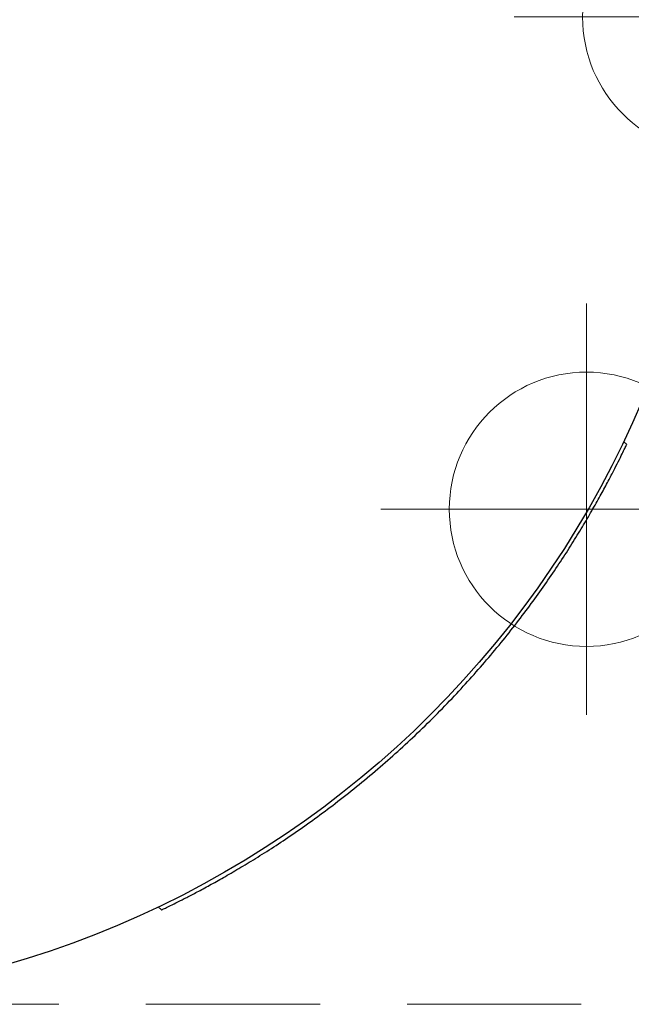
# Model space of a CAD drawing. Header units: millimetres. Extents: x -4127 to -3206, y -102 to 747.
# Tile 2 of 5: x -3663 to -3440, y 27 to 386. Entities that reach past the tile are written whole.
import ezdxf

# ---------------------------------------------------------------- set-up
doc = ezdxf.new("R2010")
doc.units = ezdxf.units.MM
doc.header["$PDSIZE"] = -1
doc.linetypes.add('HIDDEN', pattern=[1.905, 1.27, -0.635])

# ---------------------------------------------------------------- blocks, each defined once
blk = doc.blocks.new('Block4')
at = {"color": 7, "linetype": 'Continuous', "lineweight": 0}
for p, q in [((-6347.6, -1580.34), (-6347.6, -1730.34)), ((-6422.6, -1655.34), (-6272.6, -1655.34))]:
    blk.add_line(p, q, dxfattribs=at)
blk.add_circle((-6347.6, -1655.34), 50, dxfattribs=at)
blk.add_point((-6347.6, -1655.34), dxfattribs=at)
blk = doc.blocks.new('Block5')
at = {"color": 7, "linetype": 'Continuous'}
blk.add_blockref('Block4', (6347.6, 1655.34), dxfattribs=at)

msp = doc.modelspace()

# ---------------------------------------------------------------- linework, layer by layer
at = {"color": 7, "linetype": 'Continuous', "lineweight": 30}
for p, q in [((-3441.64, 230.77), (-3442.77, 231.9)), ((-3612.48, 62.2), (-3611.36, 61.07))]:
    msp.add_line(p, q, dxfattribs=at)
at = {"color": 7, "linetype": 'HIDDEN', "lineweight": 15, "ltscale": 50}
msp.add_line((-3712.25, 26.67), (-3407.25, 26.67), dxfattribs=at)
at = {"color": 7, "linetype": 'Continuous', "lineweight": 30}
msp.add_circle((-3767.25, 386.67), 359.5, dxfattribs=at)
msp.add_open_spline([(-3611.36, 61.07), (-3611.28, 61.11), (-3611.14, 61.18), (-3609.98, 61.73), (-3608.1, 62.65), (-3605.49, 63.94), (-3602.23, 65.59), (-3598.35, 67.61), (-3593.85, 70.03), (-3588.75, 72.87), (-3583.14, 76.13), (-3577.03, 79.83), (-3570.46, 83.99), (-3563.51, 88.62), (-3556.3, 93.68), (-3548.83, 99.2), (-3541.15, 105.2), (-3533.5, 111.51), (-3526.04, 118.04), (-3518.74, 124.76), (-3511.52, 131.81), (-3504.59, 138.97), (-3498.05, 146.09), (-3491.88, 153.18), (-3485.96, 160.35), (-3480.35, 167.5), (-3475.13, 174.52), (-3470.26, 181.4), (-3465.73, 188.11), (-3461.54, 194.63), (-3457.74, 200.83), (-3454.29, 206.7), (-3451.25, 212.11), (-3448.62, 216.96), (-3446.43, 221.15), (-3444.63, 224.68), (-3443.24, 227.49), (-3442.3, 229.43), (-3441.74, 230.58), (-3441.69, 230.7), (-3441.66, 230.76)], degree=3, knots=[0, 0, 0, 0, 0.0254412, 0.0508827, 0.0770903, 0.1032987, 0.1287302, 0.1541625, 0.1802848, 0.2064076, 0.232738, 0.2590685, 0.2861247, 0.3131804, 0.3401483, 0.3671153, 0.3949222, 0.422728, 0.4487507, 0.4747729, 0.5016145, 0.5284562, 0.5534969, 0.5785381, 0.6042891, 0.6300407, 0.6554355, 0.680831, 0.7068998, 0.7329689, 0.759539, 0.786109, 0.8134285, 0.8407474, 0.8676445, 0.8945408, 0.9222929, 0.9500438, 0.9757323, 1, 1, 1, 1], dxfattribs=at)

# ---------------------------------------------------------------- block references
at = {"color": 7, "linetype": 'Continuous'}
for p in [(-3407.75, 386.67), (-3456.35, 207.17)]:
    msp.add_blockref('Block5', p, dxfattribs=at)

doc.saveas('drawing.dxf')
